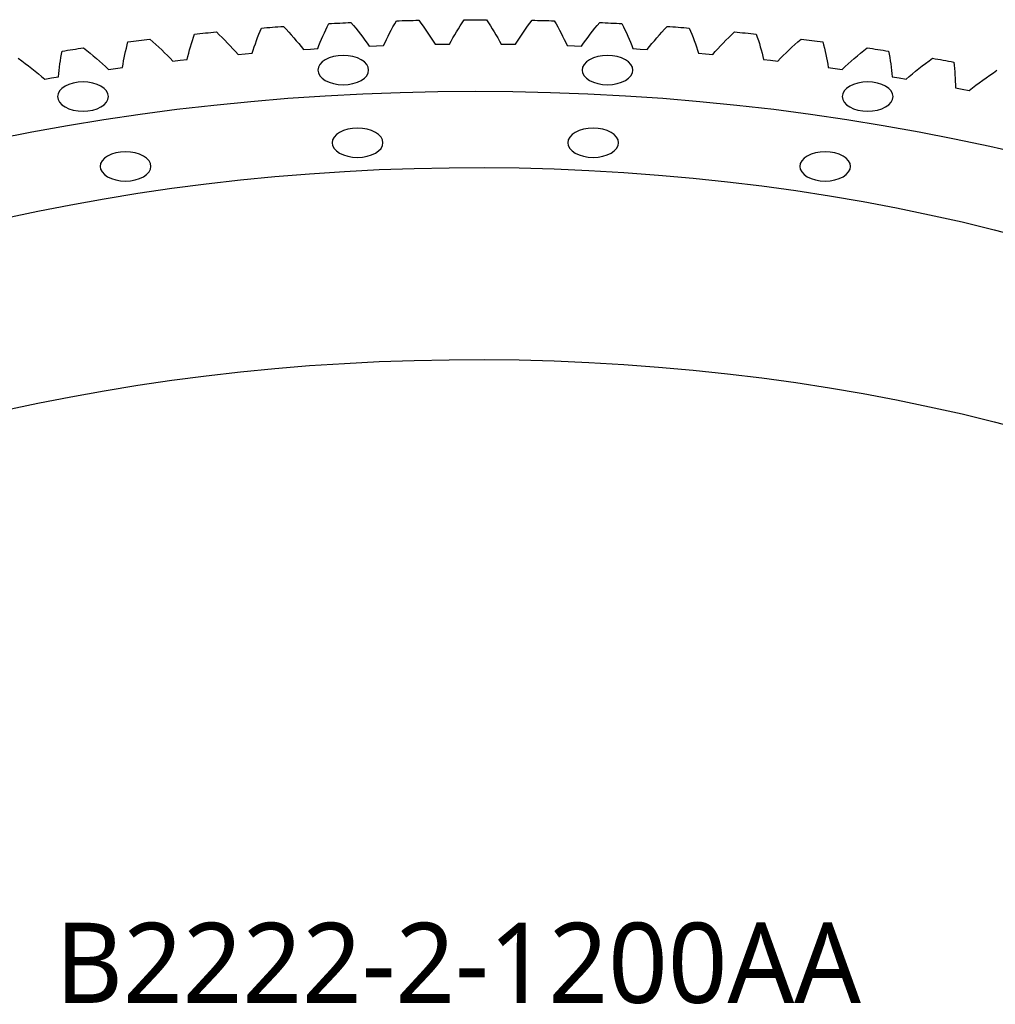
# Model space of a CAD drawing. Header units: millimetres. Extents: x 65 to 5169, y 6149 to 10179.
# Tile 12 of 15: x 3753 to 4118, y 8274 to 8642. Entities that reach past the tile are written whole.
import ezdxf

# ---------------------------------------------------------------- set-up
doc = ezdxf.new("R2010")
doc.units = ezdxf.units.MM
doc.header["$LTSCALE"] = 20

msp = doc.modelspace()

# ---------------------------------------------------------------- linework, layer by layer
at = {"color": 7, "linetype": 'Continuous', "lineweight": 25}
for p, q in [((3859.14, 8630.96), (3861.81, 8631.13)), ((3861.81, 8631.13), (3864.49, 8631.29)), ((3883.76, 8632.23), (3886.44, 8632.34)), ((3886.44, 8632.34), (3889.12, 8632.43)), ((3908.45, 8632.91), (3911.13, 8632.95)), ((3911.13, 8632.95), (3913.82, 8632.97)), ((3933.16, 8632.97), (3935.85, 8632.95)), ((3935.85, 8632.95), (3938.54, 8632.91)), ((3957.86, 8632.43), (3960.55, 8632.34)), ((3960.55, 8632.34), (3963.23, 8632.23)), ((3982.5, 8631.29), (3985.18, 8631.13)), ((3985.18, 8631.13), (3987.85, 8630.96)), ((3810.29, 8626.6), (3812.93, 8626.91)), ((3812.93, 8626.91), (3815.57, 8627.19)), ((3834.64, 8629.08), (3837.29, 8629.32)), ((3837.29, 8629.32), (3839.96, 8629.54)), ((4007.03, 8629.54), (4009.69, 8629.32)), ((4009.69, 8629.32), (4012.35, 8629.08)), ((4031.41, 8627.19), (4034.05, 8626.91)), ((4034.05, 8626.91), (4036.69, 8626.6)), ((3786.16, 8623.53), (3788.77, 8623.9)), ((3788.77, 8623.9), (3791.39, 8624.25)), ((4055.6, 8624.25), (4058.22, 8623.9)), ((4058.22, 8623.9), (4060.83, 8623.53)), ((3762.27, 8619.87), (3764.85, 8620.31)), ((3764.85, 8620.31), (3767.44, 8620.72)), ((4079.55, 8620.72), (4082.14, 8620.31)), ((4082.14, 8620.31), (4084.72, 8619.87)), ((4103.21, 8616.61), (4105.77, 8616.13)), ((4105.77, 8616.13), (4108.32, 8615.63))]:
    msp.add_line(p, q, dxfattribs=at)
at = {"color": 7, "linetype": 'Continuous', "lineweight": 25, "flags": 128}
for points in [[(3893.96, 8641.69), (3894.99, 8641.72), (3896.03, 8641.75), (3897.07, 8641.77), (3898.11, 8641.8), (3899.15, 8641.82), (3900.19, 8641.85), (3901.23, 8641.87), (3902.27, 8641.89)], [(3919.33, 8642.1), (3920.37, 8642.1), (3921.41, 8642.11), (3922.45, 8642.11), (3923.49, 8642.11), (3924.53, 8642.11), (3925.57, 8642.11), (3926.61, 8642.1), (3927.65, 8642.1)], [(3944.71, 8641.89), (3945.75, 8641.87), (3946.79, 8641.85), (3947.83, 8641.82), (3948.87, 8641.8), (3949.91, 8641.77), (3950.95, 8641.75), (3951.99, 8641.72), (3953.03, 8641.69)], [(3818.33, 8636.73), (3819.36, 8636.83), (3820.38, 8636.94), (3821.41, 8637.04), (3822.43, 8637.14), (3823.46, 8637.24), (3824.48, 8637.34), (3825.51, 8637.44), (3826.53, 8637.54)], [(3843.41, 8639), (3844.44, 8639.08), (3845.47, 8639.16), (3846.5, 8639.24), (3847.54, 8639.31), (3848.57, 8639.39), (3849.6, 8639.46), (3850.63, 8639.54), (3851.67, 8639.61)], [(3868.63, 8640.65), (3869.67, 8640.71), (3870.71, 8640.76), (3871.74, 8640.81), (3872.78, 8640.87), (3873.82, 8640.92), (3874.85, 8640.97), (3875.89, 8641.01), (3876.93, 8641.06)], [(3970.06, 8641.06), (3971.1, 8641.01), (3972.13, 8640.97), (3973.17, 8640.92), (3974.21, 8640.87), (3975.24, 8640.81), (3976.28, 8640.76), (3977.32, 8640.71), (3978.35, 8640.65)], [(3995.32, 8639.61), (3996.35, 8639.54), (3997.39, 8639.46), (3998.42, 8639.39), (3999.45, 8639.31), (4000.48, 8639.24), (4001.51, 8639.16), (4002.54, 8639.08), (4003.58, 8639)], [(4020.45, 8637.54), (4021.48, 8637.44), (4022.5, 8637.34), (4023.53, 8637.24), (4024.56, 8637.14), (4025.58, 8637.04), (4026.61, 8636.94), (4027.63, 8636.83), (4028.66, 8636.73)], [(3793.44, 8633.85), (3794.46, 8633.98), (3795.47, 8634.11), (3796.49, 8634.23), (3797.51, 8634.36), (3798.52, 8634.49), (3799.54, 8634.61), (3800.56, 8634.74), (3801.58, 8634.86)], [(4045.41, 8634.86), (4046.43, 8634.74), (4047.44, 8634.61), (4048.46, 8634.49), (4049.48, 8634.36), (4050.5, 8634.23), (4051.51, 8634.11), (4052.53, 8633.98), (4053.54, 8633.85)], [(3768.79, 8630.36), (3769.79, 8630.51), (3770.8, 8630.67), (3771.8, 8630.82), (3772.81, 8630.97), (3773.82, 8631.12), (3774.82, 8631.27), (3775.83, 8631.42), (3776.84, 8631.57)], [(4070.14, 8631.57), (4071.15, 8631.42), (4072.16, 8631.27), (4073.17, 8631.12), (4074.18, 8630.97), (4075.18, 8630.82), (4076.19, 8630.67), (4077.19, 8630.51), (4078.2, 8630.36)], [(3867.31, 8619.38), (3868.75, 8618.7), (3870.4, 8618.19), (3872.18, 8617.88), (3874.03, 8617.77), (3875.89, 8617.88), (3877.67, 8618.19), (3879.31, 8618.7), (3880.75, 8619.38), (3881.93, 8620.21), (3882.81, 8621.16), (3883.35, 8622.19), (3883.53, 8623.26), (3883.35, 8624.33), (3882.81, 8625.35), (3881.93, 8626.3), (3880.75, 8627.13), (3879.31, 8627.82), (3877.67, 8628.32), (3875.89, 8628.63), (3874.03, 8628.74), (3872.18, 8628.63), (3870.4, 8628.32), (3868.75, 8627.82), (3867.31, 8627.13), (3866.13, 8626.3), (3865.26, 8625.35), (3864.71, 8624.33), (3864.53, 8623.26), (3864.71, 8622.19), (3865.26, 8621.16), (3866.13, 8620.21), (3867.31, 8619.38)], [(3966.24, 8619.38), (3967.68, 8618.7), (3969.32, 8618.19), (3971.1, 8617.88), (3972.95, 8617.77), (3974.81, 8617.88), (3976.59, 8618.19), (3978.23, 8618.7), (3979.67, 8619.38), (3980.85, 8620.21), (3981.73, 8621.16), (3982.27, 8622.19), (3982.45, 8623.26), (3982.27, 8624.33), (3981.73, 8625.35), (3980.85, 8626.3), (3979.67, 8627.13), (3978.23, 8627.82), (3976.59, 8628.32), (3974.81, 8628.63), (3972.95, 8628.74), (3971.1, 8628.63), (3969.32, 8628.32), (3967.68, 8627.82), (3966.24, 8627.13), (3965.05, 8626.3), (3964.18, 8625.35), (3963.64, 8624.33), (3963.45, 8623.26), (3963.64, 8622.19), (3964.18, 8621.16), (3965.05, 8620.21), (3966.24, 8619.38)], [(4094.62, 8627.67), (4095.61, 8627.5), (4096.61, 8627.33), (4097.61, 8627.15), (4098.6, 8626.98), (4099.6, 8626.8), (4100.59, 8626.62), (4101.58, 8626.45), (4102.58, 8626.27)], [(3744.07, 8597.55), (3757.4, 8600.16), (3770.83, 8602.57), (3784.38, 8604.78), (3798.02, 8606.78), (3811.74, 8608.57), (3825.54, 8610.15), (3839.41, 8611.53), (3853.34, 8612.69), (3867.31, 8613.65), (3881.32, 8614.39), (3895.36, 8614.92), (3909.42, 8615.24), (3923.49, 8615.35), (3937.56, 8615.24), (3951.62, 8614.92), (3965.66, 8614.39), (3979.68, 8613.65), (3993.65, 8612.69), (4007.58, 8611.53), (4021.44, 8610.15), (4035.25, 8608.57), (4048.97, 8606.78), (4062.61, 8604.78), (4076.15, 8602.57), (4089.59, 8600.16), (4102.91, 8597.55), (4116.12, 8594.74), (4129.19, 8591.73)], [(3769.9, 8609.46), (3771.34, 8608.78), (3772.98, 8608.27), (3774.76, 8607.96), (3776.61, 8607.85), (3778.47, 8607.96), (3780.25, 8608.27), (3781.89, 8608.78), (3783.33, 8609.46), (3784.51, 8610.29), (3785.39, 8611.24), (3785.93, 8612.27), (3786.11, 8613.34), (3785.93, 8614.41), (3785.39, 8615.44), (3784.51, 8616.39), (3783.33, 8617.22), (3781.89, 8617.9), (3780.25, 8618.41), (3778.47, 8618.72), (3776.61, 8618.82), (3774.76, 8618.72), (3772.98, 8618.41), (3771.34, 8617.9), (3769.9, 8617.22), (3768.71, 8616.39), (3767.84, 8615.44), (3767.3, 8614.41), (3767.11, 8613.34), (3767.3, 8612.27), (3767.84, 8611.24), (3768.71, 8610.29), (3769.9, 8609.46)], [(4063.66, 8609.46), (4065.09, 8608.78), (4066.74, 8608.27), (4068.52, 8607.96), (4070.37, 8607.85), (4072.23, 8607.96), (4074.01, 8608.27), (4075.65, 8608.78), (4077.09, 8609.46), (4078.27, 8610.29), (4079.15, 8611.24), (4079.69, 8612.27), (4079.87, 8613.34), (4079.69, 8614.41), (4079.15, 8615.44), (4078.27, 8616.39), (4077.09, 8617.22), (4075.65, 8617.9), (4074.01, 8618.41), (4072.23, 8618.72), (4070.37, 8618.82), (4068.52, 8618.72), (4066.74, 8618.41), (4065.09, 8617.9), (4063.66, 8617.22), (4062.47, 8616.39), (4061.6, 8615.44), (4061.06, 8614.41), (4060.87, 8613.34), (4061.06, 8612.27), (4061.6, 8611.24), (4062.47, 8610.29), (4063.66, 8609.46)], [(3872.67, 8592.17), (3874.11, 8591.49), (3875.76, 8590.99), (3877.54, 8590.67), (3879.39, 8590.57), (3881.25, 8590.67), (3883.03, 8590.99), (3884.67, 8591.49), (3886.11, 8592.17), (3887.29, 8593.01), (3888.17, 8593.95), (3888.71, 8594.98), (3888.89, 8596.05), (3888.71, 8597.12), (3888.17, 8598.15), (3887.29, 8599.1), (3886.11, 8599.93), (3884.67, 8600.61), (3883.03, 8601.12), (3881.25, 8601.43), (3879.39, 8601.54), (3877.54, 8601.43), (3875.76, 8601.12), (3874.11, 8600.61), (3872.67, 8599.93), (3871.49, 8599.1), (3870.62, 8598.15), (3870.07, 8597.12), (3869.89, 8596.05), (3870.07, 8594.98), (3870.62, 8593.95), (3871.49, 8593.01), (3872.67, 8592.17)], [(3960.88, 8592.17), (3962.32, 8591.49), (3963.96, 8590.99), (3965.74, 8590.67), (3967.59, 8590.57), (3969.45, 8590.67), (3971.23, 8590.99), (3972.87, 8591.49), (3974.31, 8592.17), (3975.49, 8593.01), (3976.37, 8593.95), (3976.91, 8594.98), (3977.09, 8596.05), (3976.91, 8597.12), (3976.37, 8598.15), (3975.49, 8599.1), (3974.31, 8599.93), (3972.87, 8600.61), (3971.23, 8601.12), (3969.45, 8601.43), (3967.59, 8601.54), (3965.74, 8601.43), (3963.96, 8601.12), (3962.32, 8600.61), (3960.88, 8599.93), (3959.69, 8599.1), (3958.82, 8598.15), (3958.28, 8597.12), (3958.09, 8596.05), (3958.28, 8594.98), (3958.82, 8593.95), (3959.69, 8593.01), (3960.88, 8592.17)], [(3785.81, 8583.33), (3787.25, 8582.65), (3788.9, 8582.14), (3790.68, 8581.83), (3792.53, 8581.73), (3794.38, 8581.83), (3796.17, 8582.14), (3797.81, 8582.65), (3799.25, 8583.33), (3800.43, 8584.16), (3801.31, 8585.11), (3801.85, 8586.14), (3802.03, 8587.21), (3801.85, 8588.28), (3801.31, 8589.31), (3800.43, 8590.26), (3799.25, 8591.09), (3797.81, 8591.77), (3796.17, 8592.28), (3794.38, 8592.59), (3792.53, 8592.7), (3790.68, 8592.59), (3788.9, 8592.28), (3787.25, 8591.77), (3785.81, 8591.09), (3784.63, 8590.26), (3783.75, 8589.31), (3783.21, 8588.28), (3783.03, 8587.21), (3783.21, 8586.14), (3783.75, 8585.11), (3784.63, 8584.16), (3785.81, 8583.33)], [(4047.74, 8583.33), (4049.18, 8582.65), (4050.82, 8582.14), (4052.6, 8581.83), (4054.46, 8581.73), (4056.31, 8581.83), (4058.09, 8582.14), (4059.73, 8582.65), (4061.17, 8583.33), (4062.35, 8584.16), (4063.23, 8585.11), (4063.77, 8586.14), (4063.96, 8587.21), (4063.77, 8588.28), (4063.23, 8589.31), (4062.35, 8590.26), (4061.17, 8591.09), (4059.73, 8591.77), (4058.09, 8592.28), (4056.31, 8592.59), (4054.46, 8592.7), (4052.6, 8592.59), (4050.82, 8592.28), (4049.18, 8591.77), (4047.74, 8591.09), (4046.56, 8590.26), (4045.68, 8589.31), (4045.14, 8588.28), (4044.96, 8587.21), (4045.14, 8586.14), (4045.68, 8585.11), (4046.56, 8584.16), (4047.74, 8583.33)], [(3747.39, 8567.79), (3759.67, 8570.42), (3772.07, 8572.87), (3784.58, 8575.12), (3797.19, 8577.17), (3809.89, 8579.03), (3822.67, 8580.7), (3835.53, 8582.16), (3848.45, 8583.42), (3861.42, 8584.48), (3874.44, 8585.35), (3887.49, 8586.01), (3900.57, 8586.46), (3913.67, 8586.72), (3926.77, 8586.77), (3939.87, 8586.61), (3952.96, 8586.26), (3966.03, 8585.7), (3979.06, 8584.94), (3992.06, 8583.98), (4005.01, 8582.82), (4017.89, 8581.45), (4030.71, 8579.89), (4043.46, 8578.13), (4056.11, 8576.17), (4068.67, 8574.02), (4081.13, 8571.67), (4093.47, 8569.13), (4105.69, 8566.4), (4117.78, 8563.48), (4129.73, 8560.38)], [(3747.39, 8495.93), (3759.67, 8498.57), (3772.07, 8501.01), (3784.58, 8503.26), (3797.19, 8505.32), (3809.89, 8507.18), (3822.67, 8508.84), (3835.53, 8510.3), (3848.45, 8511.57), (3861.42, 8512.63), (3874.44, 8513.49), (3887.49, 8514.15), (3900.57, 8514.61), (3913.67, 8514.86), (3926.77, 8514.91), (3939.87, 8514.76), (3952.96, 8514.4), (3966.03, 8513.85), (3979.06, 8513.09), (3992.06, 8512.12), (4005.01, 8510.96), (4017.89, 8509.6), (4030.71, 8508.03), (4043.46, 8506.27), (4056.11, 8504.31), (4068.67, 8502.16), (4081.13, 8499.81), (4093.47, 8497.28), (4105.69, 8494.55), (4117.78, 8491.63), (4129.73, 8488.52)]]:
    msp.add_lwpolyline(points, dxfattribs=at)
at = {"color": 7, "linetype": 'Continuous', "lineweight": 25}
for points in [[(3889.12, 8632.43), (3890.56, 8635.54), (3892.17, 8638.63), (3893.96, 8641.69)], [(3902.27, 8641.89), (3904.5, 8638.93), (3906.56, 8635.93), (3908.45, 8632.91)], [(3913.82, 8632.97), (3915.49, 8636.04), (3917.32, 8639.09), (3919.33, 8642.1)], [(3927.65, 8642.1), (3929.66, 8639.09), (3931.5, 8636.04), (3933.16, 8632.97)], [(3938.54, 8632.91), (3940.43, 8635.93), (3942.49, 8638.93), (3944.71, 8641.89)], [(3953.03, 8641.69), (3954.81, 8638.63), (3956.42, 8635.54), (3957.86, 8632.43)], [(3826.53, 8637.54), (3829.4, 8634.77), (3832.1, 8631.95), (3834.64, 8629.08)], [(3839.96, 8629.54), (3840.93, 8632.71), (3842.08, 8635.86), (3843.41, 8639)], [(3851.67, 8639.61), (3854.32, 8636.77), (3856.81, 8633.88), (3859.14, 8630.96)], [(3864.49, 8631.29), (3865.69, 8634.43), (3867.08, 8637.55), (3868.63, 8640.65)], [(3876.93, 8641.06), (3879.37, 8638.16), (3881.65, 8635.21), (3883.76, 8632.23)], [(3963.23, 8632.23), (3965.34, 8635.21), (3967.62, 8638.16), (3970.06, 8641.06)], [(3978.35, 8640.65), (3979.91, 8637.55), (3981.29, 8634.43), (3982.5, 8631.29)], [(3987.85, 8630.96), (3990.17, 8633.88), (3992.67, 8636.77), (3995.32, 8639.61)], [(4003.58, 8639), (4004.9, 8635.86), (4006.06, 8632.71), (4007.03, 8629.54)], [(4012.35, 8629.08), (4014.89, 8631.95), (4017.59, 8634.77), (4020.45, 8637.54)], [(3791.39, 8624.25), (3791.9, 8627.46), (3792.58, 8630.66), (3793.44, 8633.85)], [(3801.58, 8634.86), (3804.64, 8632.16), (3807.55, 8629.4), (3810.29, 8626.6)], [(3815.57, 8627.19), (3816.32, 8630.38), (3817.24, 8633.56), (3818.33, 8636.73)], [(4028.66, 8636.73), (4029.75, 8633.56), (4030.67, 8630.38), (4031.41, 8627.19)], [(4036.69, 8626.6), (4039.44, 8629.4), (4042.35, 8632.16), (4045.41, 8634.86)], [(4053.54, 8633.85), (4054.41, 8630.66), (4055.09, 8627.46), (4055.6, 8624.25)], [(3767.44, 8620.72), (3767.71, 8623.94), (3768.16, 8627.15), (3768.79, 8630.36)], [(3776.84, 8631.57), (3780.1, 8628.94), (3783.2, 8626.26), (3786.16, 8623.53)], [(4060.83, 8623.53), (4063.78, 8626.26), (4066.89, 8628.94), (4070.14, 8631.57)], [(4078.2, 8630.36), (4078.83, 8627.15), (4079.27, 8623.94), (4079.55, 8620.72)], [(3752.37, 8627.67), (3755.82, 8625.13), (3759.12, 8622.53), (3762.27, 8619.87)], [(4084.72, 8619.87), (4087.87, 8622.53), (4091.17, 8625.13), (4094.62, 8627.67)], [(4102.58, 8626.27), (4102.97, 8623.04), (4103.18, 8619.82), (4103.21, 8616.61)], [(4108.32, 8615.63), (4111.66, 8618.21), (4115.15, 8620.73), (4118.78, 8623.18)]]:
    msp.add_open_spline(points, degree=3, dxfattribs=at)

# ---------------------------------------------------------------- texts
at = {"insert": (3766.18, 8304.15), "char_height": 30, "width": 374.0218, "attachment_point": 1}
msp.add_mtext('{\\fYu Gothic Medium|b0|i0|c0|p0;\\C253;B2222-2-1200AA}', dxfattribs=at)

doc.saveas('drawing.dxf')
